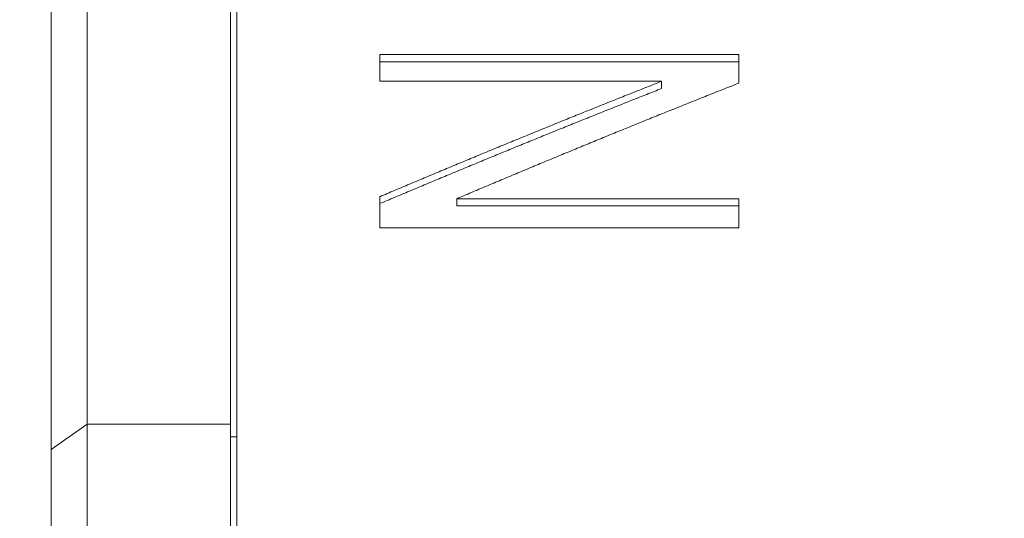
# Model space of a CAD drawing. Header units: millimetres. Extents: x 504 to 605, y 222 to 305.
# Tile 44 of 70: x 545.69 to 551.18, y 272.44 to 275.22. Entities that reach past the tile are written whole.
import ezdxf

# ---------------------------------------------------------------- set-up
doc = ezdxf.new("R2010")
doc.units = ezdxf.units.MM
doc.header["$LTSCALE"] = 0.03
doc.layers.get('0').update_dxf_attribs({"lineweight": 15})
doc.layers.add('1', color=7, linetype='Continuous', true_color=0xffffff)
doc.styles.get("Standard").update_dxf_attribs({"font": 'simsun.ttc', "width": 0.85})
doc.dimstyles.new('ISO-25', dxfattribs={"dimtxt": 2.5, "dimasz": 2, "dimexe": 1.3, "dimexo": 0.625, "dimtad": 1, "dimzin": 9, "dimdsep": 46, "dimtxsty": 'Standard', "dimblk": 'OPEN30', "dimcen": 2, "dimazin": 2, "dimtfac": 0.6, "dimtmove": 0, "dimatfit": 0, "dimldrblk": 'OPEN30', "dimfxl": 1, "dimtolj": 1, "dimarcsym": 0})

# ---------------------------------------------------------------- blocks, each defined once
blk = doc.blocks.new('_Open30')
at = {"color": 0, "linetype": 'ByBlock', "lineweight": -2}
for p, q in [((-1, 0.2679), (0, 0)), ((0, 0), (-1, -0.2679)), ((0, 0), (-1, 0))]:
    blk.add_line(p, q, dxfattribs=at)
blk = doc.blocks.new('*D7')
at = {"color": 0, "lineweight": -2}
for p, q in [((516.8392, 260.296), (516.8392, 302.8054)), ((573.828, 277.5134), (573.828, 302.8054)), ((518.8392, 301.5054), (571.828, 301.5054))]:
    blk.add_line(p, q, dxfattribs=at)
at = {"layer": 'Defpoints', "color": 0}
for p in [(573.828, 301.5054), (573.828, 276.8884), (516.8392, 259.671)]:
    blk.add_point(p, dxfattribs=at)
at = {"color": 0, "lineweight": -2, "xscale": 2, "yscale": 2, "zscale": 2, "rotation": 180}
blk.add_blockref('_Open30', (516.8392, 301.5054), dxfattribs=at)
at = {"color": 0, "lineweight": -2, "xscale": 2, "yscale": 2, "zscale": 2}
blk.add_blockref('_Open30', (573.828, 301.5054), dxfattribs=at)
at = {"color": 0, "insert": (545.3206, 303.3804), "char_height": 2.5, "attachment_point": 5}
blk.add_mtext('\\A1;56.99', dxfattribs=at)
blk = doc.blocks.new('A$C4323a73e')
at = {"layer": '1', "color": 7, "linetype": 'Continuous', "lineweight": 18}
for p, q in [((29.2286, 18.799), (29.2286, 13.2926)), ((30.0286, 18.799), (30.0286, 13.2926)), ((30.0636, -4.9618), (30.0636, 18.799)), ((29.0286, 18.599), (29.0286, 13.1512)), ((30.8595, 15.3515), (30.8595, 15.2032)), ((32.8594, 15.3515), (30.8595, 15.3515)), ((30.8595, 15.3106), (32.8594, 15.3106)), ((32.8594, 15.1927), (32.8594, 15.3515)), ((30.8595, 15.2032), (32.4296, 15.2032)), ((32.4296, 15.2032), (32.4296, 15.1627)), ((30.8595, 14.5601), (30.8595, 14.3864)), ((31.2879, 14.5489), (31.2879, 14.5102)), ((32.8594, 14.5489), (31.2879, 14.5489)), ((32.8594, 14.3864), (32.8594, 14.5489)), ((31.2879, 14.5102), (32.8594, 14.5102)), ((30.8595, 14.3864), (32.8594, 14.3864)), ((29.2286, -18.801), (29.2286, 13.2926)), ((30.0286, -18.801), (30.0286, 13.2926)), ((29.0286, -18.601), (29.0286, 13.1512))]:
    blk.add_line(p, q, dxfattribs=at)
at = {"layer": '1', "color": 7, "linetype": 'Continuous', "lineweight": 13}
for p, q in [((29.2286, 13.2926), (29.0286, 13.1512)), ((29.2286, 13.2926), (30.0286, 13.2926)), ((30.0637, 13.2219), (30.0286, 13.2219))]:
    blk.add_line(p, q, dxfattribs=at)
at = {"layer": '1', "color": 7, "linetype": 'Continuous', "lineweight": 18}
for points in [[(32.4296, 15.2032), (32.4021, 15.1923), (32.347, 15.1705), (32.2643, 15.1377), (32.1817, 15.1048), (32.0991, 15.0717), (32.0164, 15.0385), (31.9338, 15.0052), (31.8512, 14.9717), (31.7685, 14.9381), (31.6859, 14.9044), (31.6033, 14.8705), (31.5206, 14.8366), (31.438, 14.8025), (31.3554, 14.7682), (31.2727, 14.7338), (31.1901, 14.6994), (31.1075, 14.6647), (31.0248, 14.63), (30.9422, 14.5951), (30.8871, 14.5718), (30.8595, 14.5601)], [(30.8595, 14.5214), (30.8871, 14.533), (30.9422, 14.5563), (31.0248, 14.5911), (31.1075, 14.6257), (31.1901, 14.6603), (31.2727, 14.6947), (31.3554, 14.7289), (31.438, 14.7631), (31.5206, 14.7971), (31.6033, 14.831), (31.6859, 14.8647), (31.7685, 14.8984), (31.8512, 14.9319), (31.9338, 14.9653), (32.0164, 14.9985), (32.0991, 15.0316), (32.1817, 15.0646), (32.2643, 15.0974), (32.347, 15.1302), (32.4021, 15.1519), (32.4296, 15.1627)], [(31.2879, 14.5489), (31.3155, 14.5606), (31.3706, 14.5839), (31.4533, 14.6189), (31.536, 14.6536), (31.6188, 14.6883), (31.7015, 14.7228), (31.7842, 14.7573), (31.8669, 14.7915), (31.9496, 14.8257), (32.0323, 14.8597), (32.115, 14.8936), (32.1977, 14.9274), (32.2805, 14.961), (32.3632, 14.9945), (32.4459, 15.0279), (32.5286, 15.0611), (32.6113, 15.0942), (32.694, 15.1272), (32.7767, 15.16), (32.8319, 15.1818), (32.8594, 15.1927)]]:
    blk.add_open_spline(points, degree=3, dxfattribs=at)

msp = doc.modelspace()

# ---------------------------------------------------------------- block references
msp.add_blockref('A$C4323a73e', (516.8371, 259.6709))

# ---------------------------------------------------------------- dimensions: what is measured, and where the dimension line sits
dim = msp.add_linear_dim(base=(573.828, 301.5054), p1=(516.8392, 259.671), p2=(573.828, 276.8884), dimstyle='ISO-25', override={"dimtmove": 0})
dim.commit()
dim.dimension.update_dxf_attribs({"geometry": '*D7', "text_midpoint": (545.3206, 301.5054), "dimtype": 128})

doc.saveas('drawing.dxf')
